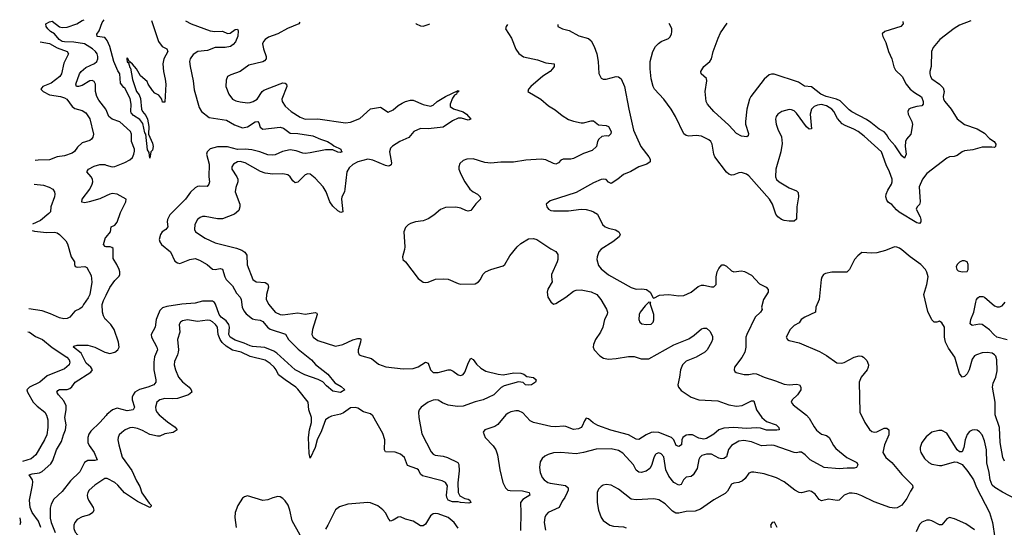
# Model space of a CAD drawing. Header units: inches. Extents: x 1954678 to 2060271, y 904822 to 1016299.
# Tile 207 of 256: x 1959311 to 1967167, y 1012112 to 1016163. Entities that reach past the tile are written whole.
import ezdxf

# ---------------------------------------------------------------- set-up
doc = ezdxf.new("R2010")
doc.units = ezdxf.units.IN
doc.header["$MEASUREMENT"] = 0
doc.layers.add('B9051', color=7, linetype='Continuous')
doc.layers.add('B9061', color=7, linetype='Continuous')

msp = doc.modelspace()

# ---------------------------------------------------------------- linework, layer by layer
at = {"layer": 'B9051', "color": 5}
for points, elevation in [([(1960000, 1015444), (1959997.6, 1015450), (1959942.1, 1015522.1), (1959926.4, 1015550), (1959915.3, 1015590), (1959915.9, 1015650), (1959906.2, 1015670), (1959890, 1015678.6), (1959870, 1015675.3), (1959810, 1015638.6), (1959781, 1015630), (1959763.7, 1015630), (1959760.3, 1015650), (1959788.8, 1015730), (1959801.5, 1015750), (1959838.2, 1015781.8), (1959907.6, 1015812.4), (1959927, 1015830), (1959934.4, 1015850), (1959934.9, 1015870), (1959929, 1015890), (1959915.7, 1015910), (1959892.5, 1015930), (1959827.2, 1015970), (1959744.5, 1015984.5), (1959670, 1015985.7), (1959649.9, 1015990), (1959626, 1016006), (1959590, 1016049.1), (1959556.8, 1016070), (1959535.9, 1016090), (1959522.5, 1016110), (1959521, 1016130), (1959550, 1016146.6), (1959570, 1016150.8), (1959630, 1016105.7), (1959650, 1016099.6), (1959690, 1016102.6), (1959766.8, 1016130), (1959810, 1016156.1), (1959825.5, 1016163.2)], 460), ([(1960000, 1016008.4), (1959990, 1016020.5), (1959929.2, 1016030), (1959926.8, 1016046.8), (1959945, 1016075), (1959970, 1016139.5), (1959986.5, 1016161.3)], 440), ([(1959474.4, 1015985.7), (1959550, 1015973.5), (1959610, 1015939.6), (1959691.1, 1015910), (1959701.1, 1015890), (1959662.5, 1015817.5), (1959644, 1015730), (1959632.7, 1015710), (1959562.7, 1015657.3), (1959496.8, 1015630), (1959481, 1015610), (1959498, 1015590), (1959550, 1015563.6), (1959636.2, 1015550), (1959670, 1015539.2), (1959687.8, 1015527.8), (1959730, 1015471.3), (1959750, 1015454.3), (1959810, 1015438.3), (1959840.1, 1015420.1), (1959870, 1015372.3), (1959899.7, 1015250), (1959894.6, 1015225.4), (1959884.5, 1015210), (1959870, 1015200.3), (1959810, 1015181.6), (1959773.5, 1015146.5), (1959748.7, 1015111.3), (1959730, 1015098), (1959670, 1015077.6), (1959610, 1015067.8), (1959550, 1015045.5), (1959457.3, 1015042.7), (1959434.4, 1015039.8)], 480), ([(1960000, 1014756.8), (1959950, 1014733.9), (1959866, 1014710), (1959830, 1014702.6), (1959807.3, 1014707.3), (1959809.8, 1014730), (1959869.9, 1014810.1), (1959889.8, 1014850), (1959894.6, 1014870), (1959891.9, 1014890), (1959882.3, 1014910), (1959846.6, 1014950), (1959859.5, 1014970), (1959905.8, 1014994.2), (1959950, 1015008.3), (1959990, 1015006.6), (1960000, 1015003.5)], 460), ([(1959426.4, 1014852), (1959502.3, 1014842.3), (1959547.4, 1014827.4), (1959574.7, 1014810), (1959588.3, 1014790), (1959591.1, 1014770), (1959588.6, 1014750), (1959559.8, 1014670), (1959555.8, 1014630), (1959544.2, 1014615.8), (1959478.2, 1014561.8), (1959412.8, 1014530.6)], 480), ([(1959410.7, 1014480.3), (1959430, 1014476.1), (1959526.3, 1014466.3), (1959590, 1014467.1), (1959610, 1014462.7), (1959629.1, 1014449.1), (1959678.6, 1014398.6), (1959693.5, 1014373.5), (1959721.7, 1014270), (1959748, 1014230), (1959748.6, 1014208.6), (1959754.6, 1014194.6), (1959770, 1014187.6), (1959830, 1014192.5), (1959846.3, 1014186.3), (1959882.8, 1014122.8), (1959887.9, 1014067.9), (1959869.8, 1013970), (1959857.5, 1013942.5), (1959819.1, 1013890), (1959809.8, 1013870.2), (1959790, 1013855.3), (1959750, 1013836.4), (1959710, 1013790.4), (1959690, 1013778.7), (1959663, 1013777), (1959630, 1013784), (1959556.7, 1013816.7), (1959490, 1013839.3), (1959384.3, 1013857.1)], 480), ([(1960000, 1014351.6), (1959992, 1014352), (1959981.1, 1014370), (1959996, 1014424), (1960000, 1014428.6)], 460), ([(1960000, 1013769), (1959994.5, 1013774.5), (1959978.7, 1013798.7), (1959972.3, 1013830), (1959970.4, 1013890), (1959978.6, 1013921.4), (1960000, 1013964.5)], 460), ([(1959376.5, 1013672.8), (1959388.7, 1013668.7), (1959436.3, 1013636.3), (1959492.7, 1013610), (1959570, 1013546.9), (1959686.4, 1013470), (1959706.2, 1013450), (1959712, 1013430), (1959705.7, 1013410), (1959670, 1013376.5), (1959530, 1013322.3), (1959472.1, 1013270), (1959389.7, 1013230), (1959368.4, 1013210), (1959372.9, 1013190), (1959419.7, 1013110), (1959450, 1013078.9), (1959511.6, 1013031.6), (1959526.4, 1013006.4), (1959535.3, 1012970), (1959535.9, 1012910), (1959526.6, 1012850), (1959509.8, 1012810), (1959439.4, 1012690), (1959402.3, 1012657.7), (1959332.7, 1012638.8)], 480), ([(1959479.1, 1012110), (1959460.2, 1012160.2), (1959409.8, 1012230), (1959393.7, 1012270), (1959389.1, 1012330), (1959413.8, 1012450), (1959415.1, 1012475.1), (1959412.2, 1012492.2), (1959387.3, 1012530), (1959410, 1012540.2), (1959470, 1012547.9), (1959490, 1012557.7), (1959560.6, 1012619.4), (1959575.7, 1012644.3), (1959604.9, 1012730), (1959643.8, 1012796.2), (1959659.6, 1012850), (1959677.2, 1012890), (1959682.1, 1012930), (1959671.2, 1012990), (1959682.5, 1013050), (1959682.5, 1013082.5), (1959662.5, 1013122.5), (1959620.4, 1013170), (1959608.3, 1013190), (1959615.1, 1013204.9), (1959629, 1013211), (1959690, 1013212.2), (1959710, 1013219.4), (1959726.3, 1013233.7), (1959752.8, 1013270), (1959877.7, 1013350), (1959890.9, 1013370), (1959878, 1013390), (1959842.7, 1013422.7), (1959801.8, 1013501.8), (1959739.7, 1013550), (1959742.7, 1013557.3), (1959770, 1013567.2), (1959855.3, 1013564.7), (1959910, 1013550.2), (1959990, 1013510.2), (1960000, 1013507.8)], 460), ([(1960000, 1013005.6), (1959950, 1012947.7), (1959880, 1012880), (1959863.8, 1012856.2), (1959854.2, 1012830), (1959855.2, 1012790), (1959865.6, 1012765.6), (1959904.9, 1012710), (1959930.4, 1012650), (1959910, 1012645.1), (1959855.6, 1012644.4), (1959829.2, 1012630.8), (1959790, 1012554.5), (1959717.6, 1012482.4), (1959650, 1012398), (1959584, 1012336), (1959563.2, 1012296.8), (1959553.8, 1012266.2), (1959553.8, 1012186.2), (1959562.3, 1012150), (1959594.2, 1012070)], 460), ([(1960000, 1012501.1), (1959990, 1012500.9), (1959910, 1012449.7), (1959866.3, 1012410), (1959854.3, 1012390), (1959850.3, 1012370), (1959852.9, 1012350), (1959860.3, 1012330), (1959897.6, 1012270), (1959903.1, 1012250), (1959894.4, 1012230), (1959867.1, 1012212.9), (1959810, 1012195.3), (1959770, 1012173.5), (1959750.3, 1012150), (1959742, 1012130), (1959742.4, 1012102.4), (1959754.8, 1012074.8), (1959775.8, 1012050), (1959806, 1012030), (1959830, 1012023.5), (1959910, 1012020.2), (1959970, 1012011.4), (1960000, 1012003.5)], 480), ([(1959313.6, 1012187.7), (1959318.2, 1012150), (1959311.2, 1012130.9)], 480)]:
    msp.add_lwpolyline(points, dxfattribs=dict(at, elevation=elevation))
at = {"layer": 'B9061', "color": 5}
for points, elevation in [([(1960363.3, 1016156.9), (1960418, 1015990), (1960448.1, 1015948.1), (1960486, 1015930), (1960493, 1015910), (1960460.4, 1015850), (1960453.7, 1015810), (1960458.4, 1015750), (1960472.7, 1015687.3), (1960476.3, 1015650), (1960470, 1015506), (1960450, 1015506), (1960446, 1015530), (1960420.4, 1015560.4), (1960390, 1015578), (1960370, 1015598), (1960335.3, 1015650), (1960328, 1015670), (1960276.4, 1015716.4), (1960242, 1015770), (1960210, 1015808), (1960190, 1015828), (1960182, 1015822), (1960186, 1015830), (1960174, 1015854), (1960170, 1015858), (1960166, 1015850), (1960170, 1015824.7), (1960179.8, 1015819.8), (1960190, 1015781), (1960196.3, 1015776.3), (1960210, 1015686), (1960243.9, 1015590), (1960264.1, 1015564.1), (1960275.1, 1015535.1), (1960281.8, 1015450), (1960290.3, 1015430), (1960318.1, 1015398.1), (1960330.2, 1015370.2), (1960341.2, 1015310), (1960339.5, 1015250), (1960370, 1015178.8), (1960375.2, 1015150), (1960370, 1015122.7), (1960357.3, 1015110), (1960350, 1015058), (1960344.5, 1015104.5), (1960330, 1015125.2), (1960317, 1015250), (1960310, 1015259.3), (1960294.5, 1015334.5), (1960270, 1015365.6), (1960218.4, 1015398.4), (1960200.8, 1015420.8), (1960197.2, 1015430), (1960201.3, 1015490), (1960193.8, 1015533.8), (1960150, 1015618), (1960142, 1015622), (1960116, 1015656), (1960111.1, 1015730), (1960094.9, 1015754.9), (1960063, 1015830), (1960029.2, 1015950), (1960010, 1015996.2), (1960000, 1016008.4)], 440), ([(1960633.5, 1016153.8), (1960679.3, 1016130), (1960830, 1016075.5), (1960869.4, 1016069.4), (1960930, 1016072.8), (1960970, 1016054), (1960990, 1016056.9), (1961030, 1016085.3), (1961050, 1016086.8), (1961054.5, 1016074.5), (1961051.1, 1016031.1), (1961033.4, 1015986.6), (1961015, 1015965), (1960993.7, 1015950), (1960950, 1015940.2), (1960870, 1015940.6), (1960810, 1015918.2), (1960731.7, 1015908.3), (1960695.8, 1015884.2), (1960671.4, 1015850), (1960666.9, 1015830), (1960670.2, 1015790), (1960694.3, 1015674.3), (1960702.5, 1015602.5), (1960743.1, 1015463.1), (1960763.1, 1015430), (1960823.4, 1015383.4), (1960962.6, 1015362.6), (1961024.3, 1015324.3), (1961090, 1015299.4), (1961130, 1015307.8), (1961190, 1015347.3), (1961210, 1015351.4), (1961219.6, 1015339.6), (1961230, 1015304.4), (1961250, 1015290.2), (1961390, 1015305.5), (1961416.3, 1015296.3), (1961470, 1015256.6), (1961530, 1015253.8), (1961650, 1015236.8), (1961710, 1015208.9), (1961767.3, 1015190), (1961803, 1015170), (1961816.9, 1015156.9), (1961873, 1015130), (1961876.8, 1015116.8), (1961884.7, 1015110), (1961870, 1015104.5), (1961850, 1015105.1), (1961810, 1015123.6), (1961750, 1015125.2), (1961630, 1015099.5), (1961590, 1015096.2), (1961570, 1015098.7), (1961517.6, 1015117.6), (1961470, 1015125), (1961408.4, 1015111.6), (1961350, 1015084.5), (1961330, 1015082), (1961290, 1015086), (1961228.2, 1015108.2), (1961164.2, 1015124.2), (1961110, 1015129.5), (1961048.5, 1015128.5), (1960970, 1015148.5), (1960890, 1015148.8), (1960830, 1015131.9), (1960807.5, 1015110), (1960801, 1015090), (1960823.3, 1015010), (1960819.4, 1014910), (1960824.9, 1014870), (1960821.3, 1014850), (1960806.7, 1014833.3), (1960745.4, 1014834.6), (1960730, 1014832.6), (1960710, 1014822), (1960673.9, 1014786.1), (1960634.4, 1014730), (1960510, 1014606.3), (1960491, 1014569), (1960488.7, 1014550), (1960494.5, 1014510), (1960477.3, 1014490), (1960447, 1014470), (1960434.9, 1014450), (1960425.3, 1014410), (1960430.3, 1014390), (1960442.3, 1014370), (1960514.6, 1014310), (1960550, 1014236.3), (1960570, 1014221.7), (1960590, 1014217.3), (1960670, 1014250.8), (1960710, 1014257.2), (1960745, 1014245), (1960806.5, 1014210), (1960850, 1014172.2), (1960871.2, 1014168.8), (1960910, 1014176.5), (1960930, 1014171.8), (1960947.7, 1014110), (1960958.9, 1014090), (1961010, 1014038.5), (1961041.6, 1013981.6), (1961070.2, 1013950), (1961079.6, 1013930), (1961086.8, 1013870), (1961099.8, 1013839.8), (1961117, 1013817), (1961170, 1013777.2), (1961190, 1013769.5), (1961230, 1013765.1), (1961250, 1013755.5), (1961289.7, 1013709.7), (1961310, 1013694.2), (1961433.2, 1013653.2), (1961456.9, 1013610), (1961534.3, 1013534.3), (1961640.5, 1013450), (1961672.2, 1013412.2), (1961770, 1013335.8), (1961826.3, 1013266.3), (1961875.1, 1013235.1), (1961904.7, 1013210), (1961870, 1013187.3), (1961810, 1013199.6), (1961760.1, 1013240.1), (1961730, 1013274.3), (1961692.7, 1013292.7), (1961586.6, 1013330), (1961510, 1013369.8), (1961362.8, 1013502.8), (1961339.3, 1013519.3), (1961267.9, 1013547.9), (1961170, 1013554.6), (1961150, 1013559.9), (1961102.3, 1013582.3), (1961030, 1013606.5), (1960990, 1013628.7), (1960979, 1013650), (1960984.5, 1013710), (1960980.8, 1013730), (1960959, 1013759), (1960919.1, 1013790), (1960902, 1013810), (1960874, 1013894), (1960865.8, 1013905.8), (1960850, 1013916.2), (1960770, 1013916.7), (1960710, 1013901), (1960606, 1013894), (1960485.5, 1013874.5), (1960450, 1013863.8), (1960430, 1013842.6), (1960410, 1013798.3), (1960400.4, 1013770), (1960391.3, 1013708.7), (1960359.1, 1013650), (1960363.6, 1013630), (1960406.2, 1013550), (1960411.1, 1013530), (1960387.7, 1013472.3), (1960381.9, 1013430), (1960381.5, 1013370), (1960398.5, 1013290), (1960397.4, 1013270), (1960380.4, 1013250), (1960332.7, 1013230), (1960266.7, 1013213.3), (1960230, 1013189.8), (1960215.6, 1013170), (1960209.3, 1013150), (1960207.7, 1013130), (1960227.5, 1013070), (1960217, 1013050), (1960170, 1013043.2), (1960090, 1013063), (1960052.9, 1013050), (1960006.7, 1013013.3), (1960000, 1013005.6)], 460), ([(1961546.6, 1016143.1), (1961538.8, 1016130), (1961448.1, 1016091.9), (1961370, 1016049.7), (1961297, 1016023), (1961270, 1016004.7), (1961257.4, 1015990), (1961248.9, 1015970), (1961256, 1015930), (1961278.4, 1015870), (1961278, 1015850), (1961265.3, 1015834.7), (1961250, 1015826), (1961140.7, 1015799.3), (1961070, 1015749.7), (1960995.6, 1015724.4), (1960970.4, 1015709.6), (1960958.8, 1015681.2), (1960955.8, 1015630), (1960978.9, 1015570), (1961010.4, 1015530), (1961035.9, 1015515.9), (1961070, 1015506.9), (1961130, 1015499.6), (1961150, 1015501.5), (1961174.5, 1015510), (1961204.7, 1015530), (1961247.2, 1015590), (1961260, 1015600), (1961390, 1015652.6), (1961410, 1015658.9), (1961430, 1015657), (1961440.5, 1015650), (1961441.7, 1015630), (1961402, 1015530), (1961404.9, 1015510), (1961430, 1015473.4), (1961476.4, 1015430), (1961550, 1015386), (1961589.5, 1015369.5), (1961691, 1015371), (1961910, 1015339.6), (1961950, 1015346), (1962024.4, 1015375.6), (1962110, 1015450.6), (1962190, 1015464.9), (1962250, 1015426), (1962290, 1015444.6), (1962330, 1015479.5), (1962361.8, 1015498.2), (1962390, 1015511.3), (1962430, 1015522), (1962450, 1015521.5), (1962530, 1015485.3), (1962590, 1015474.3), (1962610, 1015481.1), (1962642.4, 1015510), (1962710, 1015551.4), (1962810, 1015597.1), (1962814.6, 1015590), (1962800.2, 1015579.8), (1962797, 1015570), (1962780.1, 1015559.9), (1962763.4, 1015536.6), (1962746.4, 1015490), (1962746.3, 1015470), (1962771.7, 1015451.7), (1962850, 1015428.7), (1962876.4, 1015410), (1962910.6, 1015370), (1962890, 1015362.4), (1962836.9, 1015376.9), (1962810, 1015376.2), (1962763.4, 1015356.6), (1962690, 1015306.4), (1962570, 1015293.5), (1962510, 1015295.2), (1962455, 1015270), (1962416.8, 1015223.2), (1962343.9, 1015190), (1962285.3, 1015154.7), (1962270, 1015139.1), (1962260.9, 1015110), (1962277.8, 1015022.2), (1962274.2, 1015005.8), (1962262.5, 1014997.5), (1962250, 1014994.5), (1962230, 1014998.9), (1962130, 1015041.1), (1962090, 1015049.1), (1962010, 1015028.7), (1961970, 1015008.6), (1961939.2, 1014980.8), (1961920.5, 1014950), (1961906.5, 1014810), (1961901.5, 1014790), (1961881.4, 1014750), (1961878, 1014730), (1961890.2, 1014630), (1961874.3, 1014625.7), (1961850, 1014638.7), (1961810, 1014675.8), (1961786.6, 1014710), (1961756, 1014790), (1961731.9, 1014830), (1961670, 1014898.5), (1961630, 1014930.7), (1961610, 1014932.4), (1961590, 1014924.1), (1961530, 1014865.8), (1961510, 1014861.8), (1961490, 1014876.4), (1961470, 1014908.5), (1961450, 1014925.6), (1961412, 1014932), (1961331.2, 1014931.2), (1961270, 1014938.9), (1961233, 1014953), (1961110, 1015021.5), (1961070, 1015031.4), (1961050, 1015028.4), (1961017.1, 1015010), (1961003.8, 1014990), (1961003.8, 1014970), (1961044.2, 1014910), (1961052.8, 1014890), (1961052.4, 1014870), (1961036.4, 1014823.6), (1961031.2, 1014790), (1961068, 1014690), (1961068.9, 1014670), (1961058.4, 1014641.6), (1961024.9, 1014610), (1960930, 1014574.5), (1960890, 1014574.5), (1960790, 1014593), (1960770, 1014593), (1960750, 1014585.1), (1960730, 1014569.3), (1960708.2, 1014530), (1960705.5, 1014490), (1960714.9, 1014470), (1960790, 1014418.5), (1960870, 1014382.4), (1961040.3, 1014340.3), (1961083.8, 1014323.8), (1961108.2, 1014308.2), (1961123.8, 1014283.8), (1961127.1, 1014207.1), (1961170.3, 1014090), (1961199.1, 1014070), (1961270, 1014066.9), (1961291.8, 1014051.8), (1961295.6, 1014030), (1961280.6, 1013970), (1961277.7, 1013930), (1961298.9, 1013890), (1961350, 1013829), (1961390, 1013810.2), (1961410, 1013809.2), (1961530, 1013824.6), (1961590, 1013813.6), (1961670, 1013827.4), (1961681.6, 1013821.6), (1961685.3, 1013810), (1961646.3, 1013690), (1961643.2, 1013650), (1961651.7, 1013630), (1961690, 1013603.8), (1961830, 1013558.4), (1961890, 1013571.3), (1961970, 1013608.7), (1962010, 1013619.7), (1962030, 1013619.1), (1962033.8, 1013610), (1962031.3, 1013590), (1962012, 1013530), (1962012.4, 1013510), (1962020.7, 1013490), (1962040.2, 1013480.2), (1962118.9, 1013458.9), (1962175.2, 1013415.2), (1962231.8, 1013391.8), (1962370, 1013375.8), (1962450, 1013380.3), (1962490, 1013392.7), (1962550, 1013430.3), (1962570, 1013423), (1962590, 1013368.4), (1962610, 1013347.1), (1962650, 1013346.5), (1962730, 1013370.3), (1962748.8, 1013368.8), (1962770, 1013359.3), (1962810, 1013330.5), (1962830, 1013323), (1962850, 1013330.7), (1962862.9, 1013350), (1962891.4, 1013428.6), (1962910, 1013461), (1962930, 1013450.6), (1962955.5, 1013415.5), (1962990, 1013381.3), (1963030, 1013358.7), (1963130, 1013334.4), (1963169.5, 1013330.5), (1963254.1, 1013345.9), (1963310, 1013342.8), (1963334.5, 1013334.5), (1963356.5, 1013316.5), (1963410, 1013308.2), (1963432.4, 1013290), (1963426.4, 1013270), (1963394, 1013250), (1963370, 1013246), (1963347.3, 1013250), (1963328.2, 1013268.2), (1963290, 1013273.3), (1963178, 1013242), (1963153.2, 1013226.8), (1963095.1, 1013170), (1963050, 1013147), (1963010, 1013128.9), (1962945.6, 1013114.4), (1962850, 1013080.2), (1962804, 1013076), (1962730, 1013087.1), (1962685.3, 1013105.3), (1962650, 1013126.6), (1962630, 1013130.9), (1962610, 1013127.4), (1962569.7, 1013110.3), (1962514.2, 1013070), (1962497.4, 1013050), (1962492.6, 1013030), (1962495.3, 1012990), (1962518.7, 1012858.7), (1962594.4, 1012714.4), (1962610, 1012697.1), (1962627.2, 1012687.2), (1962690, 1012681.4), (1962724.7, 1012670), (1962807.2, 1012630), (1962814.8, 1012614.8), (1962817.2, 1012562.8), (1962808.1, 1012468.1), (1962810.5, 1012390), (1962823, 1012363), (1962863.1, 1012343.1), (1962890, 1012337.6), (1962904, 1012330), (1962910.8, 1012310), (1962894.6, 1012305.4), (1962828, 1012310), (1962810, 1012316), (1962765.1, 1012314.9), (1962730, 1012329.3), (1962720.2, 1012350), (1962716.3, 1012370), (1962723.4, 1012443.4), (1962709.9, 1012469.9), (1962683.2, 1012483.2), (1962524.2, 1012524.2), (1962510, 1012536.3), (1962493.2, 1012570), (1962479.8, 1012579.8), (1962405.5, 1012605.5), (1962382.3, 1012670), (1962350, 1012695.4), (1962306.8, 1012713.2), (1962230, 1012713.6), (1962220.9, 1012730), (1962225.9, 1012810), (1962210, 1012862), (1962130, 1013000.9), (1962110, 1013017.3), (1962053.7, 1013033.7), (1962010, 1013062.4), (1961990, 1013069.1), (1961950, 1013066.8), (1961894.8, 1013025.2), (1961870, 1013015.1), (1961800.4, 1012999.6), (1961777.9, 1012990), (1961751.9, 1012970), (1961718.3, 1012881.7), (1961684.3, 1012810), (1961669.4, 1012750), (1961630, 1012665.2), (1961622.1, 1012702.1), (1961616.3, 1012830), (1961622.4, 1012890), (1961640.4, 1012950), (1961638.3, 1012990), (1961619.5, 1013050), (1961611.6, 1013111.6), (1961530, 1013214.5), (1961514.5, 1013230), (1961428.2, 1013288.2), (1961375.8, 1013330), (1961357.6, 1013370), (1961341.5, 1013390), (1961310, 1013419.5), (1961270, 1013446.9), (1961150, 1013476.7), (1961077.4, 1013510), (1961010, 1013525.3), (1960959, 1013559), (1960927.5, 1013587.5), (1960910.4, 1013610), (1960895.8, 1013650), (1960888.2, 1013710), (1960874.6, 1013730), (1960850, 1013752.1), (1960830, 1013762.3), (1960810, 1013765.8), (1960730, 1013755.6), (1960650, 1013766.9), (1960610, 1013759.7), (1960593.4, 1013750), (1960584.9, 1013730), (1960588.9, 1013670), (1960569.1, 1013610), (1960577.8, 1013530), (1960576.2, 1013510), (1960570.9, 1013489.1), (1960545.1, 1013434.9), (1960543.2, 1013410), (1960553.2, 1013370), (1960577.8, 1013310), (1960610, 1013272.2), (1960662.7, 1013230), (1960680.2, 1013210), (1960683.7, 1013190), (1960659.3, 1013170), (1960570, 1013140.2), (1960530, 1013136.4), (1960470, 1013139.3), (1960430, 1013130.6), (1960406.7, 1013110), (1960394, 1013070), (1960396.5, 1013050), (1960406.5, 1013030), (1960424.2, 1013010), (1960490, 1012954.6), (1960550.9, 1012910.9), (1960568, 1012890), (1960534.8, 1012870), (1960470, 1012857.7), (1960430, 1012839.3), (1960410, 1012839), (1960350, 1012852), (1960290, 1012886), (1960250, 1012902.2), (1960212.1, 1012907.9), (1960190, 1012906), (1960152.4, 1012890), (1960126, 1012870), (1960106, 1012850), (1960097.6, 1012830), (1960095.3, 1012810), (1960101.5, 1012770), (1960130, 1012672.4), (1960206, 1012566), (1960243.5, 1012483.5), (1960270, 1012437.1), (1960286.5, 1012386.5), (1960344.8, 1012304.8), (1960360.4, 1012290), (1960359.9, 1012280.1), (1960350, 1012269.8), (1960250, 1012317.2), (1960148.2, 1012388.2), (1960093, 1012450), (1960070, 1012469), (1960010, 1012501.2), (1960000, 1012501.1)], 480), ([(1963203.2, 1016123.8), (1963192, 1016110), (1963188.5, 1016090), (1963236.3, 1016016.3), (1963270, 1015927), (1963293.9, 1015893.9), (1963330, 1015867.2), (1963443.8, 1015843.8), (1963510, 1015819.3), (1963575.5, 1015810), (1963574.6, 1015790), (1963563.6, 1015770), (1963542.6, 1015750), (1963486.5, 1015713.5), (1963390.6, 1015630), (1963371, 1015610), (1963366, 1015590), (1963470, 1015530.3), (1963530, 1015474.9), (1963584, 1015444), (1963638.4, 1015398.4), (1963690, 1015367.6), (1963730, 1015352.8), (1963790, 1015339.7), (1963810, 1015340.2), (1963870, 1015357.1), (1963890, 1015356.9), (1963930, 1015324.1), (1963990, 1015319.2), (1964009.6, 1015309.6), (1964029.5, 1015270), (1964028.1, 1015251.9), (1964010, 1015235), (1963990, 1015236.2), (1963956.4, 1015230), (1963932.7, 1015210), (1963921.6, 1015190), (1963912.4, 1015150), (1963880, 1015120), (1963810, 1015094.3), (1963730, 1015056.5), (1963708.5, 1015051.5), (1963648.8, 1015051.2), (1963630, 1015041.5), (1963610, 1015019.7), (1963590, 1015009.8), (1963570, 1015014.8), (1963510, 1015045.3), (1963470.7, 1015050.7), (1963350, 1015042), (1963250, 1015025.4), (1963150, 1015026.7), (1963070, 1015017.8), (1963022.7, 1015022.7), (1962930, 1015052.9), (1962878, 1015050), (1962850, 1015039.7), (1962823.7, 1015016.3), (1962814, 1014990), (1962815.3, 1014970), (1962830.3, 1014930), (1962862.6, 1014870), (1962904, 1014810), (1962928.5, 1014790), (1962964.4, 1014770), (1962986.4, 1014750), (1962988.2, 1014730), (1962950, 1014694.7), (1962910, 1014641), (1962890, 1014635.1), (1962870, 1014639.3), (1962830, 1014658.7), (1962790, 1014667.2), (1962710, 1014663.9), (1962670, 1014649.7), (1962616.9, 1014603.1), (1962570, 1014572.8), (1962530, 1014558.7), (1962469.5, 1014549.5), (1962430, 1014537.4), (1962410, 1014525.6), (1962390, 1014506), (1962377, 1014470), (1962383.6, 1014350), (1962382.3, 1014330), (1962364.9, 1014270), (1962368.8, 1014248.8), (1962390.8, 1014230), (1962490, 1014098.8), (1962530, 1014068.2), (1962550, 1014064.9), (1962570, 1014068.7), (1962630, 1014091.8), (1962695.8, 1014095.8), (1962730, 1014092.4), (1962810, 1014058.4), (1962830, 1014054), (1962945.8, 1014054.2), (1962973.3, 1014070), (1962987.8, 1014090), (1963006.6, 1014130), (1963026.6, 1014150), (1963070.8, 1014169.2), (1963170, 1014200.3), (1963182.9, 1014210), (1963221.7, 1014278.3), (1963280.5, 1014350), (1963310, 1014378), (1963370, 1014413.4), (1963410, 1014416.9), (1963437.3, 1014410), (1963550, 1014334), (1963590, 1014314.4), (1963604.9, 1014290), (1963606, 1014250), (1963600.3, 1014230), (1963554.9, 1014130), (1963553.4, 1014110), (1963561.1, 1014070), (1963525.9, 1014014.1), (1963520.3, 1013990), (1963525.5, 1013950), (1963550, 1013910.4), (1963570, 1013894), (1963590, 1013898), (1963669.6, 1013950), (1963730, 1013996.5), (1963750, 1014005.3), (1963791.3, 1014008.7), (1963870, 1013992.8), (1963916.9, 1013970), (1963947.8, 1013930), (1963992.8, 1013852.8), (1964000.8, 1013830), (1963997.8, 1013810), (1963976.1, 1013770), (1963964.7, 1013710), (1963945, 1013670), (1963906.4, 1013610), (1963890.4, 1013570.4), (1963887.4, 1013550), (1963894, 1013530), (1963940.4, 1013480.4), (1963970, 1013462.4), (1964010, 1013454.2), (1964070, 1013458.6), (1964170, 1013476.1), (1964214.4, 1013474.4), (1964270, 1013456.9), (1964330, 1013457.6), (1964531.5, 1013568.5), (1964650, 1013617.1), (1964693.4, 1013646.6), (1964750, 1013695.8), (1964770, 1013702.4), (1964790, 1013700.5), (1964817.6, 1013677.6), (1964838, 1013638), (1964839.5, 1013610), (1964832.2, 1013590), (1964797.4, 1013530), (1964778.7, 1013510), (1964710, 1013469.8), (1964630, 1013439.4), (1964598.8, 1013410), (1964584.1, 1013370), (1964576.5, 1013310), (1964562.8, 1013250), (1964567.6, 1013230), (1964590, 1013204.4), (1964670, 1013151.2), (1964730, 1013130.2), (1964882.3, 1013122.3), (1964970, 1013089.5), (1965030, 1013078.5), (1965075.6, 1013084.4), (1965150, 1013122.3), (1965170, 1013122), (1965189, 1013050), (1965231.8, 1012990), (1965270, 1012956), (1965346, 1012930), (1965367.7, 1012910), (1965371, 1012890), (1965353, 1012887), (1965270, 1012888.8), (1965223.1, 1012903.1), (1965190, 1012907.3), (1965110, 1012901.5), (1965010.1, 1012909.9), (1964930, 1012903.6), (1964890.3, 1012890), (1964850, 1012855.2), (1964790, 1012822), (1964770, 1012816.5), (1964730, 1012824.7), (1964679.5, 1012850), (1964648.4, 1012851.6), (1964630, 1012847.3), (1964603.2, 1012830), (1964595.4, 1012810), (1964592.2, 1012770), (1964570, 1012757.4), (1964550, 1012764.7), (1964531.1, 1012810), (1964511.2, 1012830), (1964410, 1012868.2), (1964370, 1012872.5), (1964350, 1012869.1), (1964310, 1012851.4), (1964250, 1012812.8), (1964230, 1012814.6), (1964169.9, 1012849.9), (1964026.8, 1012886.8), (1963925.4, 1012925.4), (1963886.9, 1012946.9), (1963850, 1012977.2), (1963830, 1012982.4), (1963816.7, 1012963.3), (1963799.4, 1012920.6), (1963790, 1012908.6), (1963770, 1012897.1), (1963730, 1012894.2), (1963670, 1012917.2), (1963650, 1012920.3), (1963590, 1012915.3), (1963550, 1012917.2), (1963410, 1012947.7), (1963383.4, 1012963.4), (1963325.7, 1013025.7), (1963290, 1013040.7), (1963270, 1013042), (1963230, 1013033.3), (1963210, 1013023.5), (1963190, 1013008.7), (1963127.5, 1012932.5), (1963102.8, 1012917.2), (1963022.8, 1012890), (1963008.3, 1012871.7), (1963025.3, 1012830), (1963090, 1012763.7), (1963111.5, 1012730), (1963124, 1012690), (1963141.7, 1012570), (1963165.6, 1012470), (1963186.4, 1012426.4), (1963206.7, 1012410), (1963225.3, 1012405.3), (1963322.3, 1012402.3), (1963376.4, 1012390), (1963380.3, 1012370), (1963324.7, 1012335.3), (1963306.7, 1012310), (1963309.6, 1012229.6), (1963306, 1012086)], 520), ([(1962472.7, 1016132.4), (1962474.8, 1016130), (1962510, 1016114.9), (1962530, 1016112.4), (1962570, 1016123.7), (1962582.6, 1016131.1)], 520), ([(1963606, 1016124.4), (1963606, 1016110), (1963642, 1016090), (1963695.8, 1016075.8), (1963773.8, 1016033.8), (1963850, 1016012.4), (1963870, 1015993.4), (1963894, 1015950), (1963916.3, 1015890), (1963926.4, 1015830), (1963932.8, 1015732.8), (1963950, 1015696), (1963967.5, 1015687.5), (1963990, 1015687.7), (1964070, 1015711), (1964090, 1015706), (1964110.4, 1015690.4), (1964136.3, 1015630), (1964170.5, 1015450.5), (1964210, 1015281), (1964267, 1015150), (1964330.4, 1015070), (1964340.5, 1015050), (1964340.7, 1015030), (1964314.8, 1015010), (1964250, 1014987.8), (1964187.7, 1014952.3), (1964130, 1014927.8), (1964083.1, 1014890), (1964030, 1014856.2), (1964010, 1014866), (1963990, 1014887.3), (1963970, 1014891.3), (1963950, 1014887.8), (1963890, 1014860.7), (1963750, 1014784.5), (1963542.5, 1014717.5), (1963512, 1014690), (1963518, 1014670), (1963531.3, 1014650), (1963550, 1014640.7), (1963570, 1014638), (1963690, 1014638), (1963790, 1014650.6), (1963830, 1014648), (1963870, 1014638), (1963890, 1014630.5), (1963920.7, 1014610), (1963960.4, 1014530), (1963982, 1014510), (1964010, 1014498.4), (1964065.7, 1014485.7), (1964091.5, 1014471.5), (1964103, 1014450), (1964095.5, 1014430), (1964043.8, 1014390), (1963950, 1014333), (1963932, 1014310), (1963918.9, 1014270), (1963917.4, 1014250), (1963930, 1014200.7), (1963950, 1014174.9), (1964010, 1014128.4), (1964190, 1014026), (1964230, 1014012.7), (1964275.5, 1014015.5), (1964312, 1014010), (1964342, 1013990), (1964364.7, 1013944.7), (1964370, 1013942), (1964415.1, 1013964.9), (1964451.3, 1013968.7), (1964490, 1013970.3), (1964570, 1013960.9), (1964610, 1013961.6), (1964670, 1013988), (1964725.3, 1014034.7), (1964750, 1014046), (1964770, 1014046), (1964830, 1014030.7), (1964850, 1014031), (1964869.4, 1014050.6), (1964869.6, 1014110), (1964876.9, 1014150), (1964890, 1014178.8), (1964912.5, 1014207.5), (1964930, 1014208), (1964950, 1014195.5), (1964990, 1014158), (1965010, 1014150.5), (1965070, 1014159.5), (1965094.8, 1014154.8), (1965150, 1014124.4), (1965214.9, 1014054.9), (1965266.8, 1014030), (1965282, 1014010), (1965283, 1013990), (1965245.5, 1013930), (1965230.4, 1013870), (1965235.5, 1013850), (1965221.3, 1013830), (1965180.2, 1013790), (1965112.7, 1013650), (1965105.4, 1013630), (1965105, 1013550), (1965096.9, 1013510), (1965072.5, 1013467.5), (1965014.8, 1013390), (1965011.3, 1013370), (1965016.9, 1013356.9), (1965027.5, 1013347.5), (1965091.5, 1013331.5), (1965130, 1013332.3), (1965170, 1013339.8), (1965190, 1013337.8), (1965250, 1013310.8), (1965341.8, 1013281.8), (1965410, 1013254.3), (1965450.8, 1013249.2), (1965510, 1013254.7), (1965533.4, 1013250), (1965544.9, 1013230), (1965544.6, 1013210), (1965518.5, 1013170), (1965475.3, 1013130), (1965466, 1013110), (1965482.6, 1013090), (1965590, 1013007.9), (1965610, 1012983.6), (1965650, 1012913.1), (1965670, 1012886.7), (1965710, 1012855.8), (1965750, 1012843.9), (1965770, 1012830.3), (1965804.1, 1012764.1), (1965822.6, 1012742.6), (1965910.1, 1012670.1), (1965990.1, 1012630.1), (1965997.6, 1012610), (1965989.2, 1012590.8), (1965970, 1012584.9), (1965914.5, 1012585.5), (1965850, 1012579), (1965730.6, 1012590.6), (1965618.4, 1012650), (1965578.5, 1012690), (1965550, 1012710.8), (1965530, 1012712.1), (1965510, 1012706.6), (1965490, 1012709.7), (1965330, 1012765.3), (1965310, 1012768.8), (1965230, 1012763.1), (1965150, 1012795), (1965090, 1012804.1), (1965050, 1012799.8), (1964990, 1012764.4), (1964966.5, 1012733.5), (1964950, 1012674), (1964930, 1012660.4), (1964910, 1012659.3), (1964890, 1012665.2), (1964830, 1012696.5), (1964790, 1012696.8), (1964753.7, 1012686.3), (1964738.3, 1012670), (1964730, 1012652.3), (1964718, 1012582), (1964684.2, 1012530), (1964670, 1012516.9), (1964628.6, 1012511.4), (1964608.9, 1012490), (1964590, 1012455.1), (1964570.3, 1012449.7), (1964530, 1012471.1), (1964490, 1012521.1), (1964467.2, 1012570), (1964450, 1012673.6), (1964430, 1012699.7), (1964410, 1012705.7), (1964390, 1012699.7), (1964382, 1012690), (1964370, 1012666.6), (1964353.4, 1012606.6), (1964338.2, 1012581.8), (1964310, 1012561.2), (1964270, 1012549.8), (1964250, 1012552), (1964230, 1012569.7), (1964209.8, 1012610), (1964124.6, 1012704.6), (1964090, 1012725.6), (1964030, 1012739.8), (1963910, 1012735.6), (1963810, 1012708.7), (1963750, 1012699.8), (1963630, 1012708.6), (1963570, 1012707.1), (1963526.8, 1012693.2), (1963500.6, 1012679.4), (1963479, 1012661), (1963464.4, 1012635.6), (1963459.5, 1012590), (1963464.2, 1012550), (1963479.5, 1012510), (1963495.3, 1012490), (1963526.4, 1012470), (1963544.7, 1012464.7), (1963665.3, 1012445.3), (1963686.4, 1012426.4), (1963687.8, 1012410), (1963679.6, 1012390), (1963659.7, 1012350), (1963638.7, 1012321.3), (1963614.9, 1012270), (1963528.2, 1012230), (1963510.4, 1012210), (1963500.3, 1012190), (1963496, 1012150), (1963505.8, 1012090)], 540), ([(1966900.8, 1016153.2), (1966810, 1016118.4), (1966766.9, 1016093.1), (1966654.2, 1016005.8), (1966599.9, 1015940.1), (1966585.5, 1015910), (1966584.4, 1015790), (1966572.7, 1015750), (1966572.4, 1015730), (1966577.6, 1015710), (1966590.4, 1015690), (1966649.5, 1015649.5), (1966678.8, 1015618.8), (1966687.8, 1015590), (1966679, 1015550), (1966680.9, 1015530), (1966691.8, 1015510), (1966744, 1015450), (1966790, 1015372.4), (1966850, 1015326.5), (1966950, 1015291.5), (1967010, 1015257), (1967050, 1015216.4), (1967086.8, 1015190), (1967098.8, 1015170), (1967098, 1015150), (1967090, 1015142), (1967067, 1015147), (1966990, 1015146.9), (1966916.4, 1015123.6), (1966850, 1015116.9), (1966830.8, 1015110), (1966790, 1015079.3), (1966767.7, 1015072.3), (1966730, 1015069.4), (1966710, 1015058.4), (1966550, 1014935.3), (1966514, 1014890), (1966489.2, 1014830), (1966497, 1014710), (1966490.3, 1014689.7), (1966473, 1014670), (1966465.3, 1014650), (1966496.4, 1014590), (1966501.6, 1014570), (1966500.7, 1014550), (1966490, 1014537.2), (1966470, 1014541.6), (1966328.2, 1014628.2), (1966306.5, 1014646.5), (1966270, 1014689.7), (1966244.2, 1014704.2), (1966230, 1014722), (1966222.8, 1014750), (1966224.8, 1014770), (1966238, 1014802), (1966267.2, 1014850), (1966272.5, 1014870), (1966271.6, 1014890), (1966252.4, 1014950), (1966225.7, 1015005.7), (1966188.4, 1015110), (1966050, 1015232.9), (1966000.8, 1015270), (1965966, 1015290), (1965897.5, 1015317.6), (1965873.2, 1015333.2), (1965835.2, 1015375.2), (1965806.1, 1015430), (1965790.5, 1015450), (1965750, 1015477), (1965710, 1015485.5), (1965677.8, 1015482.2), (1965649.3, 1015470.7), (1965629.7, 1015450.3), (1965617.6, 1015410), (1965627.7, 1015292.3), (1965610, 1015289.7), (1965590, 1015307.4), (1965510, 1015416.4), (1965490, 1015435.1), (1965470, 1015443.5), (1965450, 1015446.3), (1965391, 1015430), (1965360.7, 1015410), (1965348, 1015390), (1965343, 1015370), (1965346, 1015330), (1965359.5, 1015290), (1965389.2, 1015229.2), (1965395.6, 1015175.6), (1965385.4, 1015110), (1965344.3, 1014970), (1965340.9, 1014910), (1965350, 1014886.7), (1965370, 1014870.2), (1965450, 1014822.6), (1965510, 1014797.6), (1965523.1, 1014783.1), (1965526.3, 1014750), (1965511.4, 1014670), (1965508.3, 1014571.7), (1965490, 1014554.5), (1965450, 1014554.3), (1965410, 1014562), (1965390, 1014569.7), (1965360.5, 1014590), (1965345.1, 1014610), (1965317.1, 1014690), (1965294.6, 1014730), (1965130, 1014918.5), (1965110, 1014931), (1965070, 1014943.1), (1965050, 1014941.1), (1965010, 1014924), (1964990, 1014923.5), (1964970, 1014931.3), (1964950, 1014947.6), (1964857.4, 1015070), (1964849.7, 1015090), (1964837, 1015170), (1964826, 1015190), (1964810, 1015203.7), (1964750, 1015233), (1964710, 1015238), (1964650, 1015234), (1964630, 1015238), (1964610, 1015252.7), (1964545.1, 1015390), (1964510, 1015449.5), (1964450, 1015529.6), (1964377, 1015610), (1964366, 1015630), (1964349.3, 1015690), (1964340.7, 1015770), (1964340.5, 1015830), (1964363.6, 1015910), (1964385.1, 1015950), (1964407.5, 1015972.5), (1964430, 1015988.4), (1964487.3, 1016012.7), (1964497.6, 1016022.4), (1964511.5, 1016048.5), (1964514.5, 1016070), (1964514, 1016090), (1964506.6, 1016110), (1964492.3, 1016132.1)], 540), ([(1966357.5, 1016148.5), (1966359.3, 1016130), (1966340.5, 1016110), (1966214.8, 1016070), (1966193.4, 1016050), (1966197.1, 1016030), (1966221.1, 1015981.1), (1966242.6, 1015910), (1966269.2, 1015850), (1966286.8, 1015786.8), (1966299.1, 1015759.1), (1966351.4, 1015710), (1966384.9, 1015650), (1966416.9, 1015610), (1966450, 1015581.5), (1966507.1, 1015547.1), (1966520.7, 1015510), (1966521.1, 1015490), (1966510, 1015475.6), (1966470, 1015471.4), (1966421.6, 1015458.4), (1966404.9, 1015450), (1966396.5, 1015430), (1966401.3, 1015410), (1966430.2, 1015350), (1966434, 1015326), (1966420.3, 1015250), (1966386.7, 1015210), (1966378.3, 1015190), (1966376.5, 1015150), (1966384.2, 1015090), (1966370, 1015058), (1966350, 1015077.6), (1966295.6, 1015155.6), (1966247.6, 1015210), (1966227.5, 1015247.5), (1966210, 1015267.8), (1966167.8, 1015290), (1966103.2, 1015343.2), (1966066.9, 1015366.9), (1965950, 1015428.3), (1965930, 1015442.6), (1965856.4, 1015516.4), (1965829.2, 1015529.2), (1965747.2, 1015550), (1965704.4, 1015570), (1965630, 1015628.4), (1965572.1, 1015632.1), (1965524.7, 1015664.7), (1965330, 1015728.5), (1965310, 1015729.7), (1965290, 1015724), (1965250, 1015688.5), (1965144.9, 1015550), (1965134.7, 1015530), (1965113.7, 1015450), (1965101.8, 1015350), (1965102.3, 1015330), (1965125.1, 1015254.9), (1965123, 1015237), (1965112.7, 1015227.3), (1965070, 1015232.8), (1965030, 1015254.7), (1964970, 1015321.1), (1964849.9, 1015429.9), (1964798.3, 1015490), (1964788.4, 1015510), (1964781.8, 1015590), (1964794.8, 1015674.8), (1964790, 1015693.3), (1964747.6, 1015730), (1964745.4, 1015750), (1964769.8, 1015790), (1964817.6, 1015830), (1964831.6, 1015850), (1964845.5, 1015910), (1964883.1, 1016016.9), (1964902.8, 1016057.2), (1964955.5, 1016136.2)], 520), ([(1960000, 1015003.5), (1960050, 1014988.4), (1960070, 1014992.2), (1960150, 1015024.7), (1960190, 1015045.2), (1960210, 1015063.1), (1960222.9, 1015090), (1960226.7, 1015113.3), (1960226.8, 1015130), (1960202, 1015190), (1960202.7, 1015250), (1960194.3, 1015270), (1960110, 1015348.3), (1960048.8, 1015368.8), (1960021.6, 1015390), (1960000, 1015444)], 460), ([(1960000, 1014428.6), (1960036.4, 1014470), (1960040.9, 1014510), (1960070, 1014523.6), (1960090, 1014548.7), (1960116.5, 1014623.5), (1960158.5, 1014710), (1960159.7, 1014730), (1960090, 1014769.8), (1960050, 1014775.6), (1960030, 1014770.6), (1960000, 1014756.8)], 460), ([(1960000, 1013964.5), (1960030, 1014024.9), (1960070, 1014082.6), (1960104.4, 1014115.6), (1960109.7, 1014130), (1960109.7, 1014150.3), (1960105.8, 1014170), (1960087, 1014210), (1960057.2, 1014257.3), (1960056.1, 1014336.1), (1960045.9, 1014345.9), (1960032.7, 1014350), (1960000, 1014351.6)], 460), ([(1967170, 1012639.7), (1967155, 1012670), (1967134.4, 1012790), (1967129.9, 1012910), (1967094.6, 1013010), (1967093.9, 1013110), (1967074, 1013230), (1967077.7, 1013262.3), (1967098.7, 1013310), (1967110, 1013362), (1967108.5, 1013448.5), (1967098.7, 1013478.7), (1967089.4, 1013490), (1967070, 1013501.3), (1967030, 1013507.1), (1966990, 1013504), (1966944.9, 1013490), (1966930, 1013479.6), (1966910, 1013454.5), (1966886.9, 1013370), (1966870, 1013337.6), (1966850, 1013315.1), (1966830, 1013309.6), (1966810, 1013339.3), (1966773, 1013470), (1966721.1, 1013541.1), (1966698.8, 1013590), (1966689.7, 1013630), (1966689.5, 1013710), (1966670, 1013745.2), (1966650, 1013758), (1966630, 1013749), (1966608.7, 1013750), (1966590, 1013768.7), (1966555.9, 1013835.9), (1966525.6, 1013970), (1966550, 1014051.3), (1966559.7, 1014110), (1966550, 1014149), (1966537.6, 1014170), (1966500.5, 1014210), (1966415.8, 1014270), (1966350, 1014327.3), (1966330, 1014340.7), (1966310, 1014347), (1966290, 1014349.4), (1966219.9, 1014320.1), (1966150, 1014302.4), (1966110, 1014299.7), (1966030, 1014305.2), (1965999.9, 1014280.1), (1965973.4, 1014250), (1965933, 1014170), (1965910.3, 1014149.7), (1965790, 1014147.3), (1965741.1, 1014138.9), (1965724.7, 1014130), (1965710.6, 1014109.4), (1965704.9, 1014090), (1965690.3, 1013929.7), (1965663, 1013870), (1965662, 1013830), (1965575.5, 1013790), (1965546.8, 1013770), (1965530, 1013745.2), (1965490, 1013724), (1965458.8, 1013690), (1965426.8, 1013630), (1965438, 1013610), (1965450, 1013602.8), (1965530, 1013584.9), (1965694.1, 1013514.1), (1965750, 1013483.7), (1965830, 1013424.6), (1965870, 1013422.3), (1965890, 1013427.8), (1965970, 1013470.3), (1966010, 1013482), (1966030, 1013478), (1966043, 1013470), (1966070, 1013443), (1966084.9, 1013410), (1966082, 1013390), (1966072.2, 1013370), (1966024.9, 1013310), (1966010.3, 1013270), (1966014.8, 1013030), (1966054.9, 1012950), (1966092.9, 1012892.9), (1966110, 1012877.1), (1966130, 1012871.8), (1966150, 1012875.3), (1966210, 1012903.6), (1966230, 1012902.6), (1966246.4, 1012890), (1966246, 1012850), (1966210.2, 1012770), (1966197.4, 1012710), (1966221.5, 1012670), (1966269.6, 1012629.6), (1966350, 1012533.7), (1966434, 1012450), (1966437.3, 1012430), (1966418.4, 1012401.6), (1966390, 1012342.7), (1966350, 1012289.5), (1966312.3, 1012267.7), (1966290, 1012264.8), (1966253.2, 1012270), (1966130, 1012316.1), (1966030, 1012364.1), (1965990, 1012379.2), (1965954.2, 1012385.8), (1965930, 1012383.6), (1965890.3, 1012369.7), (1965850.5, 1012330), (1965834.9, 1012325.1), (1965763.7, 1012336.3), (1965710, 1012324.2), (1965690, 1012333.6), (1965657.3, 1012377.3), (1965630, 1012399.3), (1965610, 1012402.5), (1965550, 1012386.5), (1965530, 1012390.7), (1965496, 1012410), (1965410, 1012476.1), (1965350, 1012506.8), (1965250, 1012538.2), (1965170, 1012552.2), (1965150, 1012552.2), (1965130, 1012545.1), (1965099, 1012501), (1965077.4, 1012482.6), (1965050.2, 1012469.8), (1965010, 1012463.5), (1964990, 1012455.6), (1964958.4, 1012401.6), (1964939, 1012381), (1964850, 1012332.6), (1964743.8, 1012256.2), (1964700, 1012240), (1964630, 1012238.8), (1964570, 1012226.3), (1964546.1, 1012226.1), (1964520.4, 1012240.4), (1964460.4, 1012300.4), (1964410, 1012331.1), (1964370, 1012338.5), (1964230, 1012332.6), (1964190, 1012337.4), (1964090, 1012415.8), (1964030, 1012448), (1963990, 1012453.3), (1963966, 1012450), (1963950, 1012439.3), (1963930, 1012416), (1963919.5, 1012390), (1963919.5, 1012310), (1963930.4, 1012250), (1963950.5, 1012190), (1963967.6, 1012167.6), (1964018.8, 1012130), (1964050, 1012121.1), (1964130, 1012115.6), (1964150, 1012107.4)], 560), ([(1967190, 1013608.3), (1967108.3, 1013630), (1967083.9, 1013650), (1967050, 1013688.9), (1966990, 1013729.7), (1966970, 1013733.3), (1966910, 1013723), (1966895.6, 1013735.6), (1966899.2, 1013770), (1966925.1, 1013830), (1966939.1, 1013910), (1966946, 1013930), (1966956.6, 1013943.4), (1966970, 1013954.3), (1966995.3, 1013955.3), (1967010.4, 1013950), (1967090, 1013880.3), (1967110, 1013871.7), (1967128.2, 1013871.8), (1967150, 1013881.1), (1967173.3, 1013910)], 540), ([(1960000, 1013507.8), (1960030, 1013500.7), (1960070, 1013510.3), (1960094.3, 1013530), (1960104.4, 1013550), (1960098.9, 1013590), (1960064, 1013690), (1960038.6, 1013730), (1960000, 1013769)], 460), ([(1967270, 1012333), (1967151.8, 1012391.8), (1967092.3, 1012430), (1967071.8, 1012450), (1967055.6, 1012490), (1967047.8, 1012550), (1967027.6, 1012627.6), (1967025, 1012730), (1967010, 1012801.2), (1966989.8, 1012849.8), (1966970, 1012874), (1966950, 1012887.3), (1966930, 1012891.6), (1966910, 1012887.3), (1966890, 1012876.2), (1966870, 1012852), (1966856, 1012810), (1966845.7, 1012750), (1966830, 1012715.1), (1966810, 1012715.1), (1966790, 1012732), (1966710, 1012862.7), (1966670, 1012886), (1966645.2, 1012885.2), (1966590, 1012871.3), (1966544.5, 1012835.5), (1966508.7, 1012790), (1966497, 1012750), (1966496.4, 1012730), (1966500.4, 1012710), (1966530, 1012662), (1966564.9, 1012630), (1966590, 1012616.4), (1966650, 1012604.9), (1966670, 1012606), (1966770, 1012634), (1966790, 1012633.4), (1966830, 1012613.4), (1966877.6, 1012557.6), (1966920.4, 1012490), (1966946.4, 1012430), (1967050.3, 1012230), (1967072.7, 1012150), (1967090.8, 1012029.2)], 580), ([(1961548.7, 1012050), (1961485, 1012165), (1961467, 1012250), (1961453.5, 1012290), (1961430, 1012323.4), (1961410, 1012341.8), (1961390, 1012355.1), (1961370, 1012358.9), (1961330, 1012348.6), (1961290, 1012331.1), (1961250, 1012327.3), (1961130, 1012362.9), (1961104.1, 1012355.9), (1961090, 1012346), (1961052.3, 1012287.7), (1961031.6, 1012230), (1961026.9, 1012190), (1961039.3, 1012110)], 520), ([(1962810, 1012105.7), (1962778, 1012150), (1962730, 1012191.7), (1962650, 1012221.3), (1962630, 1012223.7), (1962610, 1012219.4), (1962590, 1012203.1), (1962550, 1012138.8), (1962530, 1012124.1), (1962510, 1012124.8), (1962450, 1012162.1), (1962390, 1012176.8), (1962350, 1012195.1), (1962330, 1012193.8), (1962290, 1012169), (1962270, 1012162.3), (1962256.5, 1012176.5), (1962230, 1012227.6), (1962210, 1012250.9), (1962170, 1012282.6), (1962110, 1012307.6), (1962090, 1012310.7), (1961930, 1012298.2), (1961863, 1012277), (1961830, 1012252.4), (1961770.8, 1012130), (1961750, 1012098.8)], 520), ([(1965354, 1012110), (1965333.2, 1012153.2), (1965314, 1012150), (1965302.8, 1012130), (1965306, 1012110)], 580), ([(1966930, 1012091.8), (1966860, 1012140), (1966770, 1012181.1), (1966730, 1012192), (1966710, 1012181.2), (1966670, 1012133.2), (1966650, 1012132.7), (1966590, 1012164.5), (1966570, 1012169.6), (1966550, 1012169.6), (1966510, 1012153.6), (1966490, 1012135.6), (1966464.6, 1012075.4)], 580)]:
    msp.add_lwpolyline(points, dxfattribs=dict(at, elevation=elevation))
for points, elevation in [([(1966850, 1014239.6), (1966830, 1014238), (1966810, 1014227.6), (1966790.4, 1014210), (1966782, 1014190), (1966788.2, 1014170), (1966800.3, 1014160.3), (1966830, 1014150.4), (1966870, 1014154), (1966879.6, 1014170), (1966878.7, 1014210), (1966871.2, 1014231.2)], 560), ([(1964330, 1013908.7), (1964300.6, 1013879.4), (1964262, 1013830), (1964253.7, 1013810), (1964250.5, 1013770.5), (1964258.8, 1013750), (1964276.3, 1013736.3), (1964310, 1013730.6), (1964350, 1013734.8), (1964365.2, 1013750), (1964371.7, 1013768.3), (1964369.7, 1013810), (1964342, 1013898), (1964346, 1013906)], 540)]:
    msp.add_lwpolyline(points, close=True, dxfattribs=dict(at, elevation=elevation))

doc.saveas('drawing.dxf')
